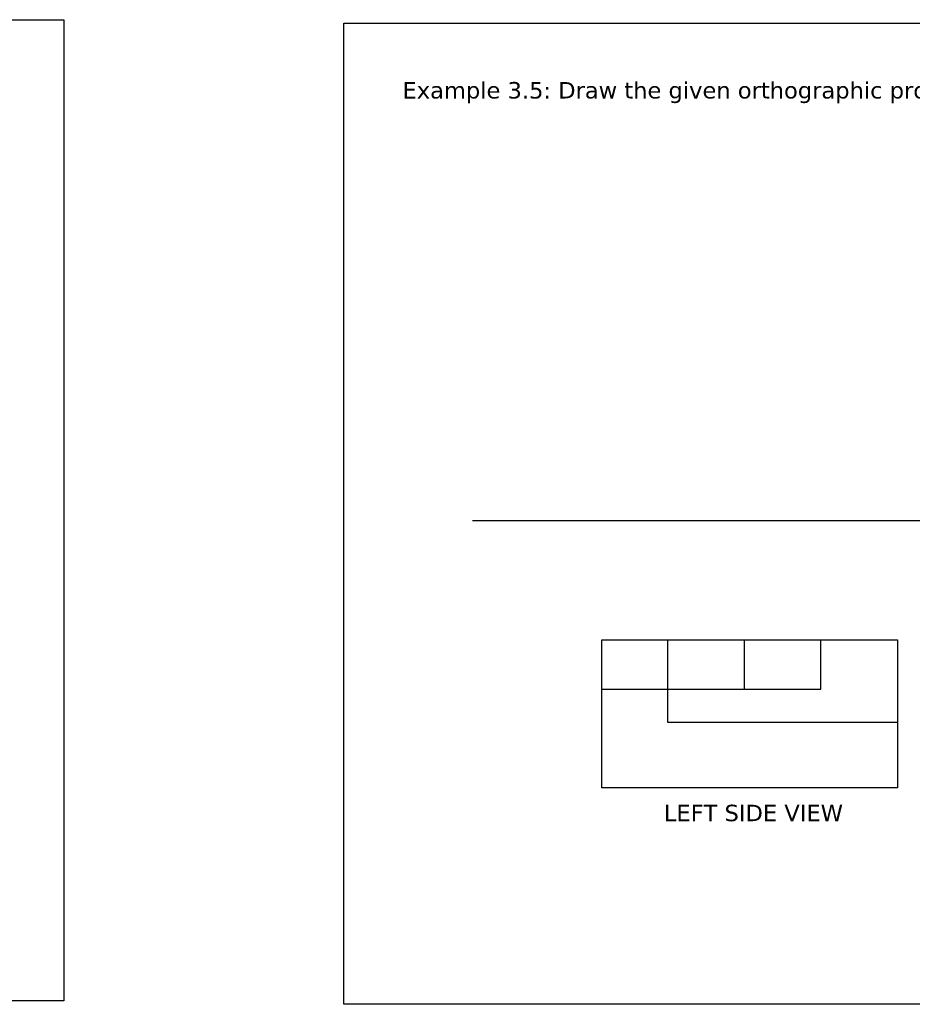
# Model space of a CAD drawing. Header units: millimetres. Extents: x 110 to 309, y -2 to 66.
# Tile 5 of 14: x 172 to 199, y -2 to 28. Entities that reach past the tile are written whole.
import ezdxf

# ---------------------------------------------------------------- set-up
doc = ezdxf.new("R2010")
doc.units = ezdxf.units.MM
doc.header["$MEASUREMENT"] = 0

msp = doc.modelspace()

# ---------------------------------------------------------------- linework, layer by layer
at = {"lineweight": 25}
for p, q in [((200.481, 12.554), (185.512, 12.554)), ((189.439, 7.441), (189.439, 8.941)), ((189.439, 8.941), (191.439, 8.941)), ((191.439, 8.941), (193.769, 8.941)), ((191.439, 8.941), (191.439, 6.441)), ((193.769, 8.941), (196.099, 8.941)), ((193.769, 8.941), (193.769, 7.441)), ((196.099, 8.941), (198.429, 8.941)), ((196.099, 7.441), (196.099, 8.941)), ((198.429, 8.941), (198.429, 6.441)), ((189.439, 6.441), (189.439, 7.441)), ((189.439, 7.441), (191.439, 7.441)), ((191.439, 7.441), (193.769, 7.441)), ((193.769, 7.441), (196.099, 7.441)), ((189.439, 4.441), (189.439, 6.441)), ((191.439, 6.441), (193.769, 6.441)), ((193.769, 6.441), (196.099, 6.441)), ((196.099, 6.441), (198.429, 6.441)), ((198.429, 6.441), (198.429, 4.441)), ((191.439, 4.441), (189.439, 4.441)), ((193.769, 4.441), (191.439, 4.441)), ((196.099, 4.441), (193.769, 4.441)), ((198.429, 4.441), (196.099, 4.441))]:
    msp.add_line(p, q, dxfattribs=at)
for points in [[(173.083, -2.032), (113.052, -2.032), (113.052, 27.788), (173.083, 27.788)], [(241.632, -2.133), (181.602, -2.133), (181.602, 27.687), (241.632, 27.687)]]:
    msp.add_lwpolyline(points, close=True, dxfattribs=at)

# ---------------------------------------------------------------- texts
at = {"lineweight": 25, "char_height": 0.5, "attachment_point": 1}
for s, insert, width in [('{\\fVerdana|b0|i0|c0|p34;Example 3.5: Draw the given orthographic projection (dimensions are in INCH)}', (183.383, 25.893), 27.92113), ('{\\fVerdana Pro|b0|i0|c0|p34;LEFT SIDE VIEW}', (191.326, 3.931), 6.67189)]:
    msp.add_mtext(s, dxfattribs=dict(at, insert=insert, width=width))

doc.saveas('drawing.dxf')
